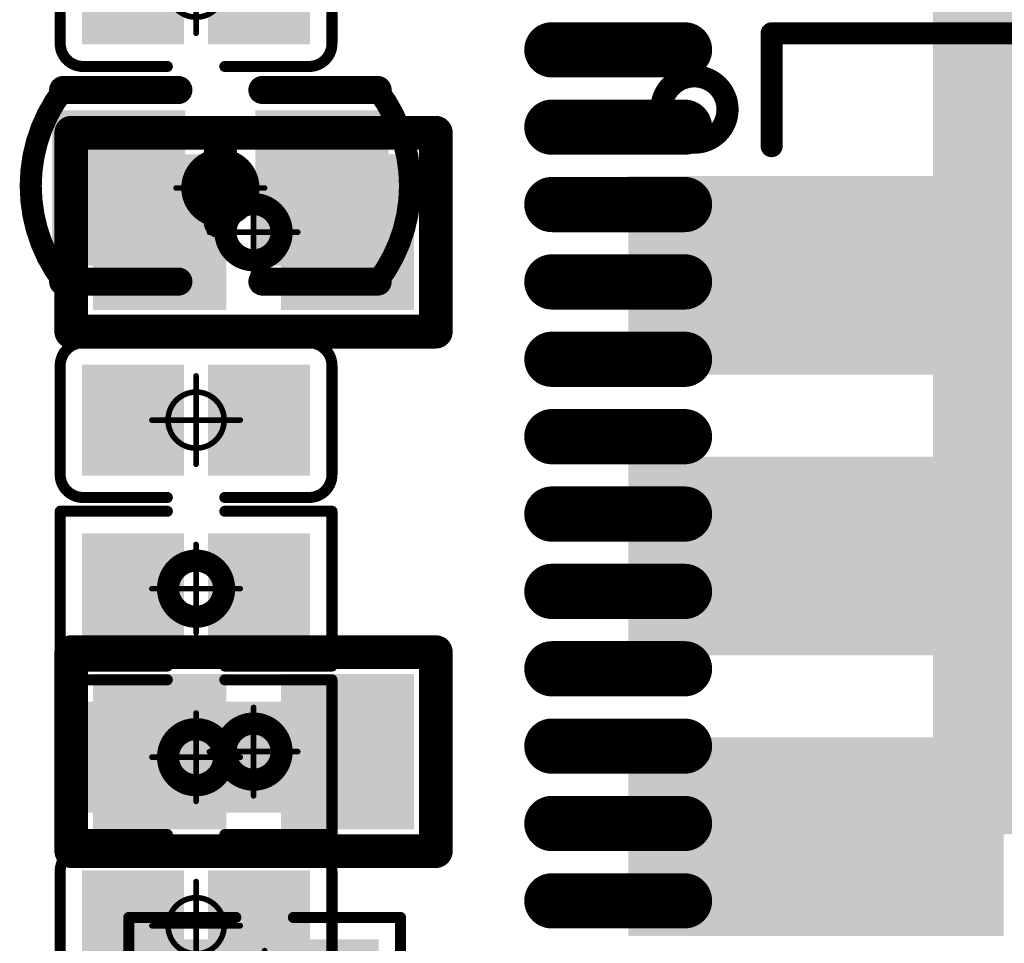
# Model space of a CAD drawing. Header units: millimetres. Extents: x 12.42 to 13.38, y 9.59 to 10.78.
# Tile 5 of 25: x 12.61 to 12.79, y 9.91 to 10.08. Entities that reach past the tile are written whole.
import ezdxf

# ---------------------------------------------------------------- set-up
doc = ezdxf.new("R2010")
doc.units = ezdxf.units.MM
doc.header["$MEASUREMENT"] = 0
for name, color, linetype in [('BottomLayer', 5, 'Continuous'), ('BottomOverlay', 54, 'Continuous'), ('BottomPaste', 16, 'Continuous'), ('BottomSolder', 6, 'Continuous'), ('Mechanical15', 56, 'Continuous'), ('TopLayer', 1, 'Continuous'), ('TopOverlay', 2, 'Continuous'), ('TopPaste', 8, 'Continuous'), ('TopSolder', 216, 'Continuous')]:
    doc.layers.add(name, color=color, linetype=linetype)

# ---------------------------------------------------------------- blocks, each defined once
blk = doc.blocks.new('WSON8_8R00X6R00X0R80_T_21')
at = {"layer": 'TopLayer'}
for points in [[(-0.1811, 0.05925), (-0.1181, 0.05925), (-0.1811, 0.09075), (-0.1181, 0.09075)], [(-0.1811, 0.00925), (-0.1181, 0.00925), (-0.1811, 0.04075), (-0.1181, 0.04075)], [(-0.1811, -0.04075), (-0.1181, -0.04075), (-0.1811, -0.00925), (-0.1181, -0.00925)]]:
    blk.add_solid(points, dxfattribs=at)
at = {"layer": 'TopOverlay', "const_width": 0.00394}
for points in [[(-0.1575, 0.1181), (0.1575, 0.1181)], [(-0.1575, 0.098), (-0.1575, 0.1181)]]:
    blk.add_lwpolyline(points, dxfattribs=at)
at = {"layer": 'TopOverlay'}
for points, const_width in [([(-0.15848, 0.1181, 1), (-0.15652, 0.1181, 1)], 0.00197), ([(-0.15848, 0.1181, 1), (-0.15652, 0.1181, 1)], 0.00197), ([(-0.16535, 0.10453, 1), (-0.17716, 0.10453, 1)], 0.00394), ([(-0.17814, 0.10453, 1), (-0.17617, 0.10453, 1)], 0.00197), ([(-0.16633, 0.10453, 1), (-0.16436, 0.10453, 1)], 0.00197), ([(-0.15848, 0.098, 1), (-0.15652, 0.098, 1)], 0.00197)]:
    blk.add_lwpolyline(points, format="xyb", close=True, dxfattribs=dict(at, const_width=const_width))
at = {"layer": 'TopPaste'}
for points in [[(-0.1811, 0.05925), (-0.1181, 0.05925), (-0.1811, 0.09075), (-0.1181, 0.09075)], [(-0.1811, 0.00925), (-0.1181, 0.00925), (-0.1811, 0.04075), (-0.1181, 0.04075)], [(-0.1811, -0.04075), (-0.1181, -0.04075), (-0.1811, -0.00925), (-0.1181, -0.00925)]]:
    blk.add_solid(points, dxfattribs=at)
at = {"layer": 'TopSolder'}
for points in [[(-0.18305, 0.0573), (-0.11615, 0.0573), (-0.18305, 0.0927), (-0.11615, 0.0927)], [(-0.18305, 0.0073), (-0.11615, 0.0073), (-0.18305, 0.0427), (-0.11615, 0.0427)], [(-0.18305, -0.0427), (-0.11615, -0.0427), (-0.18305, -0.0073), (-0.11615, -0.0073)]]:
    blk.add_solid(points, dxfattribs=at)
blk = doc.blocks.new('QFN88_9R00X9R00X0R90_T_B_26')
at = {"layer": 'BottomLayer', "const_width": 0.00787}
for points in [[(0.18898, 0.13091), (0.16535, 0.13091)], [(0.18898, 0.11713), (0.16535, 0.11713)], [(0.18898, 0.10335), (0.16535, 0.10335)], [(0.18898, 0.08957), (0.16535, 0.08957)], [(0.18898, 0.07579), (0.16535, 0.07579)], [(0.18898, 0.06201), (0.16535, 0.06201)], [(0.18898, 0.04823), (0.16535, 0.04823)], [(0.18898, 0.03445), (0.16535, 0.03445)], [(0.18898, 0.02067), (0.16535, 0.02067)], [(0.18898, 0.00689), (0.16535, 0.00689)], [(0.18898, -0.00689), (0.16535, -0.00689)], [(0.18898, -0.02067), (0.16535, -0.02067)]]:
    blk.add_lwpolyline(points, dxfattribs=at)
at = {"layer": 'BottomLayer', "const_width": 0.00394}
for points in [[(0.16339, 0.13091, 1), (0.16732, 0.13091, 1)], [(0.18701, 0.13091, 1), (0.19094, 0.13091, 1)], [(0.16339, 0.11713, 1), (0.16732, 0.11713, 1)], [(0.18701, 0.11713, 1), (0.19094, 0.11713, 1)], [(0.16339, 0.10335, 1), (0.16732, 0.10335, 1)], [(0.18701, 0.10335, 1), (0.19094, 0.10335, 1)], [(0.16339, 0.08957, 1), (0.16732, 0.08957, 1)], [(0.18701, 0.08957, 1), (0.19094, 0.08957, 1)], [(0.16339, 0.07579, 1), (0.16732, 0.07579, 1)], [(0.18701, 0.07579, 1), (0.19094, 0.07579, 1)], [(0.16339, 0.06201, 1), (0.16732, 0.06201, 1)], [(0.18701, 0.06201, 1), (0.19094, 0.06201, 1)], [(0.16339, 0.04823, 1), (0.16732, 0.04823, 1)], [(0.18701, 0.04823, 1), (0.19094, 0.04823, 1)], [(0.16339, 0.03445, 1), (0.16732, 0.03445, 1)], [(0.18701, 0.03445, 1), (0.19094, 0.03445, 1)], [(0.16339, 0.02067, 1), (0.16732, 0.02067, 1)], [(0.18701, 0.02067, 1), (0.19094, 0.02067, 1)], [(0.16339, 0.00689, 1), (0.16732, 0.00689, 1)], [(0.18701, 0.00689, 1), (0.19094, 0.00689, 1)], [(0.16339, -0.00689, 1), (0.16732, -0.00689, 1)], [(0.18701, -0.00689, 1), (0.19094, -0.00689, 1)], [(0.16339, -0.02067, 1), (0.16732, -0.02067, 1)], [(0.18701, -0.02067, 1), (0.19094, -0.02067, 1)]]:
    blk.add_lwpolyline(points, format="xyb", close=True, dxfattribs=at)
at = {"layer": 'BottomLayer'}
blk.add_solid([(-0.12008, -0.11811), (0.12008, -0.11811), (-0.12008, 0.11811), (0.12008, 0.11811)], dxfattribs=at)
at = {"layer": 'BottomPaste', "const_width": 0.00787}
for points in [[(0.18898, 0.13091), (0.16535, 0.13091)], [(0.18898, 0.11713), (0.16535, 0.11713)], [(0.18898, 0.10335), (0.16535, 0.10335)], [(0.18898, 0.08957), (0.16535, 0.08957)], [(0.18898, 0.07579), (0.16535, 0.07579)], [(0.18898, 0.06201), (0.16535, 0.06201)], [(0.18898, 0.04823), (0.16535, 0.04823)], [(0.18898, 0.03445), (0.16535, 0.03445)], [(0.18898, 0.02067), (0.16535, 0.02067)], [(0.18898, 0.00689), (0.16535, 0.00689)], [(0.18898, -0.00689), (0.16535, -0.00689)], [(0.18898, -0.02067), (0.16535, -0.02067)]]:
    blk.add_lwpolyline(points, dxfattribs=at)
at = {"layer": 'BottomPaste', "const_width": 0.00394}
for points in [[(0.16339, 0.13091, 1), (0.16732, 0.13091, 1)], [(0.18701, 0.13091, 1), (0.19094, 0.13091, 1)], [(0.16339, 0.11713, 1), (0.16732, 0.11713, 1)], [(0.18701, 0.11713, 1), (0.19094, 0.11713, 1)], [(0.16339, 0.10335, 1), (0.16732, 0.10335, 1)], [(0.18701, 0.10335, 1), (0.19094, 0.10335, 1)], [(0.16339, 0.08957, 1), (0.16732, 0.08957, 1)], [(0.18701, 0.08957, 1), (0.19094, 0.08957, 1)], [(0.16339, 0.07579, 1), (0.16732, 0.07579, 1)], [(0.18701, 0.07579, 1), (0.19094, 0.07579, 1)], [(0.16339, 0.06201, 1), (0.16732, 0.06201, 1)], [(0.18701, 0.06201, 1), (0.19094, 0.06201, 1)], [(0.16339, 0.04823, 1), (0.16732, 0.04823, 1)], [(0.18701, 0.04823, 1), (0.19094, 0.04823, 1)], [(0.16339, 0.03445, 1), (0.16732, 0.03445, 1)], [(0.18701, 0.03445, 1), (0.19094, 0.03445, 1)], [(0.16339, 0.02067, 1), (0.16732, 0.02067, 1)], [(0.18701, 0.02067, 1), (0.19094, 0.02067, 1)], [(0.16339, 0.00689, 1), (0.16732, 0.00689, 1)], [(0.18701, 0.00689, 1), (0.19094, 0.00689, 1)], [(0.16339, -0.00689, 1), (0.16732, -0.00689, 1)], [(0.18701, -0.00689, 1), (0.19094, -0.00689, 1)], [(0.16339, -0.02067, 1), (0.16732, -0.02067, 1)], [(0.18701, -0.02067, 1), (0.19094, -0.02067, 1)]]:
    blk.add_lwpolyline(points, format="xyb", close=True, dxfattribs=at)
at = {"layer": 'BottomPaste'}
blk.add_solid([(-0.12008, -0.11811), (0.12008, -0.11811), (-0.12008, 0.11811), (0.12008, 0.11811)], dxfattribs=at)
at = {"layer": 'BottomSolder', "const_width": 0.00984}
for points in [[(0.18898, 0.13091), (0.16535, 0.13091)], [(0.18898, 0.11713), (0.16535, 0.11713)], [(0.18898, 0.10335), (0.16535, 0.10335)], [(0.18898, 0.08957), (0.16535, 0.08957)], [(0.18898, 0.07579), (0.16535, 0.07579)], [(0.18898, 0.06201), (0.16535, 0.06201)], [(0.18898, 0.04823), (0.16535, 0.04823)], [(0.18898, 0.03445), (0.16535, 0.03445)], [(0.18898, 0.02067), (0.16535, 0.02067)], [(0.18898, 0.00689), (0.16535, 0.00689)], [(0.18898, -0.00689), (0.16535, -0.00689)], [(0.18898, -0.02067), (0.16535, -0.02067)]]:
    blk.add_lwpolyline(points, dxfattribs=at)
at = {"layer": 'BottomSolder', "const_width": 0.00492}
for points in [[(0.16289, 0.13091, 1), (0.16781, 0.13091, 1)], [(0.18652, 0.13091, 1), (0.19144, 0.13091, 1)], [(0.16289, 0.11713, 1), (0.16781, 0.11713, 1)], [(0.18652, 0.11713, 1), (0.19144, 0.11713, 1)], [(0.16289, 0.10335, 1), (0.16781, 0.10335, 1)], [(0.18652, 0.10335, 1), (0.19144, 0.10335, 1)], [(0.16289, 0.08957, 1), (0.16781, 0.08957, 1)], [(0.18652, 0.08957, 1), (0.19144, 0.08957, 1)], [(0.16289, 0.07579, 1), (0.16781, 0.07579, 1)], [(0.18652, 0.07579, 1), (0.19144, 0.07579, 1)], [(0.16289, 0.06201, 1), (0.16781, 0.06201, 1)], [(0.18652, 0.06201, 1), (0.19144, 0.06201, 1)], [(0.16289, 0.04823, 1), (0.16781, 0.04823, 1)], [(0.18652, 0.04823, 1), (0.19144, 0.04823, 1)], [(0.16289, 0.03445, 1), (0.16781, 0.03445, 1)], [(0.18652, 0.03445, 1), (0.19144, 0.03445, 1)], [(0.16289, 0.02067, 1), (0.16781, 0.02067, 1)], [(0.18652, 0.02067, 1), (0.19144, 0.02067, 1)], [(0.16289, 0.00689, 1), (0.16781, 0.00689, 1)], [(0.18652, 0.00689, 1), (0.19144, 0.00689, 1)], [(0.16289, -0.00689, 1), (0.16781, -0.00689, 1)], [(0.18652, -0.00689, 1), (0.19144, -0.00689, 1)], [(0.16289, -0.02067, 1), (0.16781, -0.02067, 1)], [(0.18652, -0.02067, 1), (0.19144, -0.02067, 1)]]:
    blk.add_lwpolyline(points, format="xyb", close=True, dxfattribs=at)
at = {"layer": 'BottomSolder'}
blk.add_solid([(-0.12106, -0.11909), (0.12106, -0.11909), (-0.12106, 0.11909), (0.12106, 0.11909)], dxfattribs=at)
blk = doc.blocks.new('R0402_36')
at = {"layer": 'Mechanical15', "const_width": 0.001}
for points in [[(0, 0.00787), (0, -0.00787)], [(0.00787, 0), (-0.00787, 0)]]:
    blk.add_lwpolyline(points, dxfattribs=at)
at = {"layer": 'Mechanical15'}
for points, const_width in [([(-0.00025, 0.00787, 1), (0.00025, 0.00787, 1)], 0.0005), ([(0.005, 0, 1), (-0.005, 0, 1)], 0.00394), ([(-0.00598, 0, 1), (-0.00402, 0, 1)], 0.00197), ([(0.00402, 0, 1), (0.00598, 0, 1)], 0.00197), ([(-0.00812, 0, 1), (-0.00762, 0, 1)], 0.0005), ([(0.00762, 0, 1), (0.00812, 0, 1)], 0.0005), ([(-0.00025, -0.00787, 1), (0.00025, -0.00787, 1)], 0.0005)]:
    blk.add_lwpolyline(points, format="xyb", close=True, dxfattribs=dict(at, const_width=const_width))
at = {"layer": 'TopLayer'}
for points in [[(-0.02461, -0.00984), (-0.00886, -0.00984), (-0.02461, 0.00984), (-0.00886, 0.00984)], [(0.00886, -0.00984), (0.02461, -0.00984), (0.00886, 0.00984), (0.02461, 0.00984)]]:
    blk.add_solid(points, dxfattribs=at)
at = {"layer": 'TopOverlay', "const_width": 0.006}
for points in [[(0.03248, 0.01772), (-0.03248, 0.01772)], [(-0.03248, 0.01772), (-0.03248, -0.01772)], [(0.03248, 0.01772), (0.03248, -0.01772)], [(0.03248, -0.01772), (-0.03248, -0.01772)]]:
    blk.add_lwpolyline(points, dxfattribs=at)
at = {"layer": 'TopOverlay', "const_width": 0.003}
for points in [[(-0.03398, 0.01772, 1), (-0.03098, 0.01772, 1)], [(-0.03398, 0.01772, 1), (-0.03098, 0.01772, 1)], [(0.03098, 0.01772, 1), (0.03398, 0.01772, 1)], [(0.03098, 0.01772, 1), (0.03398, 0.01772, 1)], [(-0.03398, -0.01772, 1), (-0.03098, -0.01772, 1)], [(-0.03398, -0.01772, 1), (-0.03098, -0.01772, 1)], [(0.03098, -0.01772, 1), (0.03398, -0.01772, 1)], [(0.03098, -0.01772, 1), (0.03398, -0.01772, 1)]]:
    blk.add_lwpolyline(points, format="xyb", close=True, dxfattribs=at)
at = {"layer": 'TopPaste'}
for points in [[(-0.02461, -0.00984), (-0.00886, -0.00984), (-0.02461, 0.00984), (-0.00886, 0.00984)], [(0.00886, -0.00984), (0.02461, -0.00984), (0.00886, 0.00984), (0.02461, 0.00984)]]:
    blk.add_solid(points, dxfattribs=at)
at = {"layer": 'TopSolder'}
for points in [[(-0.02861, -0.01384), (-0.00486, -0.01384), (-0.02861, 0.01384), (-0.00486, 0.01384)], [(0.00486, -0.01384), (0.02861, -0.01384), (0.00486, 0.01384), (0.02861, 0.01384)]]:
    blk.add_solid(points, dxfattribs=at)
blk = doc.blocks.new('R0402_37')
at = {"layer": 'Mechanical15', "const_width": 0.001}
for points in [[(0, 0.00787), (0, -0.00787)], [(0.00787, 0), (-0.00787, 0)]]:
    blk.add_lwpolyline(points, dxfattribs=at)
at = {"layer": 'Mechanical15'}
for points, const_width in [([(-0.00025, 0.00787, 1), (0.00025, 0.00787, 1)], 0.0005), ([(0.005, 0, 1), (-0.005, 0, 1)], 0.00394), ([(-0.00598, 0, 1), (-0.00402, 0, 1)], 0.00197), ([(0.00402, 0, 1), (0.00598, 0, 1)], 0.00197), ([(-0.00812, 0, 1), (-0.00762, 0, 1)], 0.0005), ([(0.00762, 0, 1), (0.00812, 0, 1)], 0.0005), ([(-0.00025, -0.00787, 1), (0.00025, -0.00787, 1)], 0.0005)]:
    blk.add_lwpolyline(points, format="xyb", close=True, dxfattribs=dict(at, const_width=const_width))
at = {"layer": 'TopLayer'}
for points in [[(-0.02461, -0.00984), (-0.00886, -0.00984), (-0.02461, 0.00984), (-0.00886, 0.00984)], [(0.00886, -0.00984), (0.02461, -0.00984), (0.00886, 0.00984), (0.02461, 0.00984)]]:
    blk.add_solid(points, dxfattribs=at)
at = {"layer": 'TopOverlay', "const_width": 0.006}
for points in [[(0.03248, 0.01772), (-0.03248, 0.01772)], [(-0.03248, 0.01772), (-0.03248, -0.01772)], [(0.03248, 0.01772), (0.03248, -0.01772)], [(0.03248, -0.01772), (-0.03248, -0.01772)]]:
    blk.add_lwpolyline(points, dxfattribs=at)
at = {"layer": 'TopOverlay', "const_width": 0.003}
for points in [[(-0.03398, 0.01772, 1), (-0.03098, 0.01772, 1)], [(-0.03398, 0.01772, 1), (-0.03098, 0.01772, 1)], [(0.03098, 0.01772, 1), (0.03398, 0.01772, 1)], [(0.03098, 0.01772, 1), (0.03398, 0.01772, 1)], [(-0.03398, -0.01772, 1), (-0.03098, -0.01772, 1)], [(-0.03398, -0.01772, 1), (-0.03098, -0.01772, 1)], [(0.03098, -0.01772, 1), (0.03398, -0.01772, 1)], [(0.03098, -0.01772, 1), (0.03398, -0.01772, 1)]]:
    blk.add_lwpolyline(points, format="xyb", close=True, dxfattribs=at)
at = {"layer": 'TopPaste'}
for points in [[(-0.02461, -0.00984), (-0.00886, -0.00984), (-0.02461, 0.00984), (-0.00886, 0.00984)], [(0.00886, -0.00984), (0.02461, -0.00984), (0.00886, 0.00984), (0.02461, 0.00984)]]:
    blk.add_solid(points, dxfattribs=at)
at = {"layer": 'TopSolder'}
for points in [[(-0.02861, -0.01384), (-0.00486, -0.01384), (-0.02861, 0.01384), (-0.00486, 0.01384)], [(0.00486, -0.01384), (0.02861, -0.01384), (0.00486, 0.01384), (0.02861, 0.01384)]]:
    blk.add_solid(points, dxfattribs=at)
blk = doc.blocks.new('R0201_43')
at = {"layer": 'Mechanical15', "const_width": 0.001}
for points in [[(0, -0.00787), (0, 0.00787)], [(-0.00787, 0), (0.00787, 0)]]:
    blk.add_lwpolyline(points, dxfattribs=at)
at = {"layer": 'Mechanical15'}
for points, const_width in [([(-0.00025, 0.00787, 1), (0.00025, 0.00787, 1)], 0.0005), ([(0.005, 0, 1), (-0.005, 0, 1)], 0.00394), ([(-0.00598, 0, 1), (-0.00402, 0, 1)], 0.00197), ([(0.00402, 0, 1), (0.00598, 0, 1)], 0.00197), ([(-0.00812, 0, 1), (-0.00762, 0, 1)], 0.0005), ([(0.00762, 0, 1), (0.00812, 0, 1)], 0.0005), ([(-0.00025, -0.00787, 1), (0.00025, -0.00787, 1)], 0.0005)]:
    blk.add_lwpolyline(points, format="xyb", close=True, dxfattribs=dict(at, const_width=const_width))
at = {"layer": 'TopLayer'}
for points in [[(-0.01831, -0.00787), (-0.00413, -0.00787), (-0.01831, 0.00787), (-0.00413, 0.00787)], [(0.00413, -0.00787), (0.01831, -0.00787), (0.00413, 0.00787), (0.01831, 0.00787)]]:
    blk.add_solid(points, dxfattribs=at)
at = {"layer": 'TopOverlay', "const_width": 0.00197}
for points in [[(-0.02421, -0.01378), (-0.02421, 0.01378)], [(-0.02421, 0.01378), (-0.00512, 0.01378)], [(0.00512, 0.01378), (0.02421, 0.01378)], [(0.02421, -0.01378), (0.02421, 0.01378)], [(-0.02421, -0.01378), (-0.00512, -0.01378)], [(0.00512, -0.01378), (0.02421, -0.01378)]]:
    blk.add_lwpolyline(points, dxfattribs=at)
at = {"layer": 'TopOverlay', "const_width": 0.000984}
for points in [[(-0.0247, 0.01378, 1), (-0.02372, 0.01378, 1)], [(-0.0247, 0.01378, 1), (-0.02372, 0.01378, 1)], [(-0.00561, 0.01378, 1), (-0.00463, 0.01378, 1)], [(0.00463, 0.01378, 1), (0.00561, 0.01378, 1)], [(0.02372, 0.01378, 1), (0.0247, 0.01378, 1)], [(0.02372, 0.01378, 1), (0.0247, 0.01378, 1)], [(-0.0247, -0.01378, 1), (-0.02372, -0.01378, 1)], [(-0.0247, -0.01378, 1), (-0.02372, -0.01378, 1)], [(-0.00561, -0.01378, 1), (-0.00463, -0.01378, 1)], [(0.00463, -0.01378, 1), (0.00561, -0.01378, 1)], [(0.02372, -0.01378, 1), (0.0247, -0.01378, 1)], [(0.02372, -0.01378, 1), (0.0247, -0.01378, 1)]]:
    blk.add_lwpolyline(points, format="xyb", close=True, dxfattribs=at)
at = {"layer": 'TopPaste'}
for points in [[(-0.01831, -0.00787), (-0.00413, -0.00787), (-0.01831, 0.00787), (-0.00413, 0.00787)], [(0.00413, -0.00787), (0.01831, -0.00787), (0.00413, 0.00787), (0.01831, 0.00787)]]:
    blk.add_solid(points, dxfattribs=at)
at = {"layer": 'TopSolder'}
for points in [[(-0.02031, -0.00987), (-0.00213, -0.00987), (-0.02031, 0.00987), (-0.00213, 0.00987)], [(0.00213, -0.00987), (0.02031, -0.00987), (0.00213, 0.00987), (0.02031, 0.00987)]]:
    blk.add_solid(points, dxfattribs=at)
blk = doc.blocks.new('R0201_B_45')
at = {"layer": 'BottomLayer'}
for points in [[(-0.01831, -0.00787), (-0.00413, -0.00787), (-0.01831, 0.00787), (-0.00413, 0.00787)], [(0.00413, -0.00787), (0.01831, -0.00787), (0.00413, 0.00787), (0.01831, 0.00787)]]:
    blk.add_solid(points, dxfattribs=at)
at = {"layer": 'BottomOverlay', "const_width": 0.00197}
for points in [[(-0.02421, 0.01378), (-0.02421, -0.01378)], [(-0.00512, 0.01378), (-0.02421, 0.01378)], [(0.02421, 0.01378), (0.00512, 0.01378)], [(0.02421, 0.01378), (0.02421, -0.01378)], [(-0.00512, -0.01378), (-0.02421, -0.01378)], [(0.02421, -0.01378), (0.00512, -0.01378)]]:
    blk.add_lwpolyline(points, dxfattribs=at)
at = {"layer": 'BottomOverlay', "const_width": 0.000984}
for points in [[(-0.0247, 0.01378, 1), (-0.02372, 0.01378, 1)], [(-0.0247, 0.01378, 1), (-0.02372, 0.01378, 1)], [(-0.00561, 0.01378, 1), (-0.00463, 0.01378, 1)], [(0.00463, 0.01378, 1), (0.00561, 0.01378, 1)], [(0.02372, 0.01378, 1), (0.0247, 0.01378, 1)], [(0.02372, 0.01378, 1), (0.0247, 0.01378, 1)], [(-0.0247, -0.01378, 1), (-0.02372, -0.01378, 1)], [(-0.0247, -0.01378, 1), (-0.02372, -0.01378, 1)], [(-0.00561, -0.01378, 1), (-0.00463, -0.01378, 1)], [(0.00463, -0.01378, 1), (0.00561, -0.01378, 1)], [(0.02372, -0.01378, 1), (0.0247, -0.01378, 1)], [(0.02372, -0.01378, 1), (0.0247, -0.01378, 1)]]:
    blk.add_lwpolyline(points, format="xyb", close=True, dxfattribs=at)
at = {"layer": 'BottomPaste'}
for points in [[(-0.01831, -0.00787), (-0.00413, -0.00787), (-0.01831, 0.00787), (-0.00413, 0.00787)], [(0.00413, -0.00787), (0.01831, -0.00787), (0.00413, 0.00787), (0.01831, 0.00787)]]:
    blk.add_solid(points, dxfattribs=at)
at = {"layer": 'BottomSolder'}
for points in [[(-0.02031, -0.00987), (-0.00213, -0.00987), (-0.02031, 0.00987), (-0.00213, 0.00987)], [(0.00213, -0.00987), (0.02031, -0.00987), (0.00213, 0.00987), (0.02031, 0.00987)]]:
    blk.add_solid(points, dxfattribs=at)
at = {"layer": 'Mechanical15', "const_width": 0.001}
for points in [[(0, 0.00787), (0, -0.00787)], [(0.00787, 0), (-0.00787, 0)]]:
    blk.add_lwpolyline(points, dxfattribs=at)
at = {"layer": 'Mechanical15'}
for points, const_width in [([(-0.00025, 0.00787, 1), (0.00025, 0.00787, 1)], 0.0005), ([(0.005, 0, 1), (-0.005, 0, 1)], 0.00394), ([(-0.00598, 0, 1), (-0.00402, 0, 1)], 0.00197), ([(0.00402, 0, 1), (0.00598, 0, 1)], 0.00197), ([(-0.00812, 0, 1), (-0.00762, 0, 1)], 0.0005), ([(0.00762, 0, 1), (0.00812, 0, 1)], 0.0005), ([(-0.00025, -0.00787, 1), (0.00025, -0.00787, 1)], 0.0005)]:
    blk.add_lwpolyline(points, format="xyb", close=True, dxfattribs=dict(at, const_width=const_width))
blk = doc.blocks.new('R0201_B_46')
at = {"layer": 'BottomLayer'}
for points in [[(-0.01831, -0.00787), (-0.00413, -0.00787), (-0.01831, 0.00787), (-0.00413, 0.00787)], [(0.00413, -0.00787), (0.01831, -0.00787), (0.00413, 0.00787), (0.01831, 0.00787)]]:
    blk.add_solid(points, dxfattribs=at)
at = {"layer": 'BottomOverlay', "const_width": 0.00197}
for points in [[(-0.02421, 0.01378), (-0.02421, -0.01378)], [(-0.00512, 0.01378), (-0.02421, 0.01378)], [(0.02421, 0.01378), (0.00512, 0.01378)], [(0.02421, 0.01378), (0.02421, -0.01378)], [(-0.00512, -0.01378), (-0.02421, -0.01378)], [(0.02421, -0.01378), (0.00512, -0.01378)]]:
    blk.add_lwpolyline(points, dxfattribs=at)
at = {"layer": 'BottomOverlay', "const_width": 0.000984}
for points in [[(-0.0247, 0.01378, 1), (-0.02372, 0.01378, 1)], [(-0.0247, 0.01378, 1), (-0.02372, 0.01378, 1)], [(-0.00561, 0.01378, 1), (-0.00463, 0.01378, 1)], [(0.00463, 0.01378, 1), (0.00561, 0.01378, 1)], [(0.02372, 0.01378, 1), (0.0247, 0.01378, 1)], [(0.02372, 0.01378, 1), (0.0247, 0.01378, 1)], [(-0.0247, -0.01378, 1), (-0.02372, -0.01378, 1)], [(-0.0247, -0.01378, 1), (-0.02372, -0.01378, 1)], [(-0.00561, -0.01378, 1), (-0.00463, -0.01378, 1)], [(0.00463, -0.01378, 1), (0.00561, -0.01378, 1)], [(0.02372, -0.01378, 1), (0.0247, -0.01378, 1)], [(0.02372, -0.01378, 1), (0.0247, -0.01378, 1)]]:
    blk.add_lwpolyline(points, format="xyb", close=True, dxfattribs=at)
at = {"layer": 'BottomPaste'}
for points in [[(-0.01831, -0.00787), (-0.00413, -0.00787), (-0.01831, 0.00787), (-0.00413, 0.00787)], [(0.00413, -0.00787), (0.01831, -0.00787), (0.00413, 0.00787), (0.01831, 0.00787)]]:
    blk.add_solid(points, dxfattribs=at)
at = {"layer": 'BottomSolder'}
for points in [[(-0.02031, -0.00987), (-0.00213, -0.00987), (-0.02031, 0.00987), (-0.00213, 0.00987)], [(0.00213, -0.00987), (0.02031, -0.00987), (0.00213, 0.00987), (0.02031, 0.00987)]]:
    blk.add_solid(points, dxfattribs=at)
at = {"layer": 'Mechanical15', "const_width": 0.001}
for points in [[(0, 0.00787), (0, -0.00787)], [(0.00787, 0), (-0.00787, 0)]]:
    blk.add_lwpolyline(points, dxfattribs=at)
at = {"layer": 'Mechanical15'}
for points, const_width in [([(-0.00025, 0.00787, 1), (0.00025, 0.00787, 1)], 0.0005), ([(0.005, 0, 1), (-0.005, 0, 1)], 0.00394), ([(-0.00598, 0, 1), (-0.00402, 0, 1)], 0.00197), ([(0.00402, 0, 1), (0.00598, 0, 1)], 0.00197), ([(-0.00812, 0, 1), (-0.00762, 0, 1)], 0.0005), ([(0.00762, 0, 1), (0.00812, 0, 1)], 0.0005), ([(-0.00025, -0.00787, 1), (0.00025, -0.00787, 1)], 0.0005)]:
    blk.add_lwpolyline(points, format="xyb", close=True, dxfattribs=dict(at, const_width=const_width))
blk = doc.blocks.new('C0201_B_66')
at = {"layer": 'BottomLayer'}
for points in [[(-0.01831, -0.00787), (-0.00413, -0.00787), (-0.01831, 0.00787), (-0.00413, 0.00787)], [(0.00413, -0.00787), (0.01831, -0.00787), (0.00413, 0.00787), (0.01831, 0.00787)]]:
    blk.add_solid(points, dxfattribs=at)
at = {"layer": 'BottomOverlay', "const_width": 0.00197}
for points in [[(-0.02421, 0.0097, -0.414214), (-0.02013, 0.01378)], [(0.02013, 0.01378, -0.414214), (0.02421, 0.0097)], [(-0.02013, -0.01378, -0.414214), (-0.02421, -0.0097)], [(0.02421, -0.0097, -0.414214), (0.02013, -0.01378)]]:
    blk.add_lwpolyline(points, format="xyb", dxfattribs=at)
for points in [[(-0.00512, 0.01378), (-0.02013, 0.01378)], [(0.02013, 0.01378), (0.00512, 0.01378)], [(-0.02421, 0.0097), (-0.02421, -0.0097)], [(0.02421, 0.0097), (0.02421, -0.0097)], [(-0.00512, -0.01378), (-0.02013, -0.01378)], [(0.02013, -0.01378), (0.00512, -0.01378)]]:
    blk.add_lwpolyline(points, dxfattribs=at)
at = {"layer": 'BottomOverlay', "const_width": 0.000984}
for points in [[(-0.02062, 0.01378, 1), (-0.01964, 0.01378, 1)], [(-0.02062, 0.01378, 1), (-0.01964, 0.01378, 1)], [(-0.00561, 0.01378, 1), (-0.00463, 0.01378, 1)], [(0.00463, 0.01378, 1), (0.00561, 0.01378, 1)], [(0.01964, 0.01378, 1), (0.02062, 0.01378, 1)], [(0.01964, 0.01378, 1), (0.02062, 0.01378, 1)], [(-0.0247, 0.0097, 1), (-0.02372, 0.0097, 1)], [(-0.0247, 0.0097, 1), (-0.02372, 0.0097, 1)], [(0.02372, 0.0097, 1), (0.0247, 0.0097, 1)], [(0.02372, 0.0097, 1), (0.0247, 0.0097, 1)], [(-0.0247, -0.0097, 1), (-0.02372, -0.0097, 1)], [(-0.0247, -0.0097, 1), (-0.02372, -0.0097, 1)], [(0.02372, -0.0097, 1), (0.0247, -0.0097, 1)], [(0.02372, -0.0097, 1), (0.0247, -0.0097, 1)], [(-0.02062, -0.01378, 1), (-0.01964, -0.01378, 1)], [(-0.02062, -0.01378, 1), (-0.01964, -0.01378, 1)], [(-0.00561, -0.01378, 1), (-0.00463, -0.01378, 1)], [(0.00463, -0.01378, 1), (0.00561, -0.01378, 1)], [(0.01964, -0.01378, 1), (0.02062, -0.01378, 1)], [(0.01964, -0.01378, 1), (0.02062, -0.01378, 1)]]:
    blk.add_lwpolyline(points, format="xyb", close=True, dxfattribs=at)
at = {"layer": 'BottomPaste'}
for points in [[(-0.01831, -0.00787), (-0.00413, -0.00787), (-0.01831, 0.00787), (-0.00413, 0.00787)], [(0.00413, -0.00787), (0.01831, -0.00787), (0.00413, 0.00787), (0.01831, 0.00787)]]:
    blk.add_solid(points, dxfattribs=at)
at = {"layer": 'BottomSolder'}
for points in [[(-0.02031, -0.00987), (-0.00213, -0.00987), (-0.02031, 0.00987), (-0.00213, 0.00987)], [(0.00213, -0.00987), (0.02031, -0.00987), (0.00213, 0.00987), (0.02031, 0.00987)]]:
    blk.add_solid(points, dxfattribs=at)
at = {"layer": 'Mechanical15', "const_width": 0.001}
for points in [[(0, 0.00787), (0, -0.00787)], [(0.00787, 0), (-0.00787, 0)]]:
    blk.add_lwpolyline(points, dxfattribs=at)
at = {"layer": 'Mechanical15'}
for points, const_width in [([(-0.00025, 0.00787, 1), (0.00025, 0.00787, 1)], 0.0005), ([(0.005, 0, 1), (-0.005, 0, 1)], 0.001), ([(-0.00812, 0, 1), (-0.00762, 0, 1)], 0.0005), ([(-0.00525, 0, 1), (-0.00475, 0, 1)], 0.0005), ([(0.00475, 0, 1), (0.00525, 0, 1)], 0.0005), ([(0.00762, 0, 1), (0.00812, 0, 1)], 0.0005), ([(-0.00025, -0.00787, 1), (0.00025, -0.00787, 1)], 0.0005)]:
    blk.add_lwpolyline(points, format="xyb", close=True, dxfattribs=dict(at, const_width=const_width))
blk = doc.blocks.new('C0201_B_71')
at = {"layer": 'BottomLayer'}
for points in [[(-0.01831, -0.00787), (-0.00413, -0.00787), (-0.01831, 0.00787), (-0.00413, 0.00787)], [(0.00413, -0.00787), (0.01831, -0.00787), (0.00413, 0.00787), (0.01831, 0.00787)]]:
    blk.add_solid(points, dxfattribs=at)
at = {"layer": 'BottomOverlay', "const_width": 0.00197}
for points in [[(-0.02421, 0.0097, -0.414214), (-0.02013, 0.01378)], [(0.02013, 0.01378, -0.414214), (0.02421, 0.0097)], [(-0.02013, -0.01378, -0.414214), (-0.02421, -0.0097)], [(0.02421, -0.0097, -0.414214), (0.02013, -0.01378)]]:
    blk.add_lwpolyline(points, format="xyb", dxfattribs=at)
for points in [[(-0.00512, 0.01378), (-0.02013, 0.01378)], [(0.02013, 0.01378), (0.00512, 0.01378)], [(-0.02421, 0.0097), (-0.02421, -0.0097)], [(0.02421, 0.0097), (0.02421, -0.0097)], [(-0.00512, -0.01378), (-0.02013, -0.01378)], [(0.02013, -0.01378), (0.00512, -0.01378)]]:
    blk.add_lwpolyline(points, dxfattribs=at)
at = {"layer": 'BottomOverlay', "const_width": 0.000984}
for points in [[(-0.02062, 0.01378, 1), (-0.01964, 0.01378, 1)], [(-0.02062, 0.01378, 1), (-0.01964, 0.01378, 1)], [(-0.00561, 0.01378, 1), (-0.00463, 0.01378, 1)], [(0.00463, 0.01378, 1), (0.00561, 0.01378, 1)], [(0.01964, 0.01378, 1), (0.02062, 0.01378, 1)], [(0.01964, 0.01378, 1), (0.02062, 0.01378, 1)], [(-0.0247, 0.0097, 1), (-0.02372, 0.0097, 1)], [(-0.0247, 0.0097, 1), (-0.02372, 0.0097, 1)], [(0.02372, 0.0097, 1), (0.0247, 0.0097, 1)], [(0.02372, 0.0097, 1), (0.0247, 0.0097, 1)], [(-0.0247, -0.0097, 1), (-0.02372, -0.0097, 1)], [(-0.0247, -0.0097, 1), (-0.02372, -0.0097, 1)], [(0.02372, -0.0097, 1), (0.0247, -0.0097, 1)], [(0.02372, -0.0097, 1), (0.0247, -0.0097, 1)], [(-0.02062, -0.01378, 1), (-0.01964, -0.01378, 1)], [(-0.02062, -0.01378, 1), (-0.01964, -0.01378, 1)], [(-0.00561, -0.01378, 1), (-0.00463, -0.01378, 1)], [(0.00463, -0.01378, 1), (0.00561, -0.01378, 1)], [(0.01964, -0.01378, 1), (0.02062, -0.01378, 1)], [(0.01964, -0.01378, 1), (0.02062, -0.01378, 1)]]:
    blk.add_lwpolyline(points, format="xyb", close=True, dxfattribs=at)
at = {"layer": 'BottomPaste'}
for points in [[(-0.01831, -0.00787), (-0.00413, -0.00787), (-0.01831, 0.00787), (-0.00413, 0.00787)], [(0.00413, -0.00787), (0.01831, -0.00787), (0.00413, 0.00787), (0.01831, 0.00787)]]:
    blk.add_solid(points, dxfattribs=at)
at = {"layer": 'BottomSolder'}
for points in [[(-0.02031, -0.00987), (-0.00213, -0.00987), (-0.02031, 0.00987), (-0.00213, 0.00987)], [(0.00213, -0.00987), (0.02031, -0.00987), (0.00213, 0.00987), (0.02031, 0.00987)]]:
    blk.add_solid(points, dxfattribs=at)
at = {"layer": 'Mechanical15', "const_width": 0.001}
for points in [[(0, 0.00787), (0, -0.00787)], [(0.00787, 0), (-0.00787, 0)]]:
    blk.add_lwpolyline(points, dxfattribs=at)
at = {"layer": 'Mechanical15'}
for points, const_width in [([(-0.00025, 0.00787, 1), (0.00025, 0.00787, 1)], 0.0005), ([(0.005, 0, 1), (-0.005, 0, 1)], 0.001), ([(-0.00812, 0, 1), (-0.00762, 0, 1)], 0.0005), ([(-0.00525, 0, 1), (-0.00475, 0, 1)], 0.0005), ([(0.00475, 0, 1), (0.00525, 0, 1)], 0.0005), ([(0.00762, 0, 1), (0.00812, 0, 1)], 0.0005), ([(-0.00025, -0.00787, 1), (0.00025, -0.00787, 1)], 0.0005)]:
    blk.add_lwpolyline(points, format="xyb", close=True, dxfattribs=dict(at, const_width=const_width))
blk = doc.blocks.new('C0201_B_76')
at = {"layer": 'BottomLayer'}
for points in [[(-0.01831, -0.00787), (-0.00413, -0.00787), (-0.01831, 0.00787), (-0.00413, 0.00787)], [(0.00413, -0.00787), (0.01831, -0.00787), (0.00413, 0.00787), (0.01831, 0.00787)]]:
    blk.add_solid(points, dxfattribs=at)
at = {"layer": 'BottomOverlay', "const_width": 0.00197}
for points in [[(-0.02421, 0.0097, -0.414214), (-0.02013, 0.01378)], [(0.02013, 0.01378, -0.414214), (0.02421, 0.0097)], [(-0.02013, -0.01378, -0.414214), (-0.02421, -0.0097)], [(0.02421, -0.0097, -0.414214), (0.02013, -0.01378)]]:
    blk.add_lwpolyline(points, format="xyb", dxfattribs=at)
for points in [[(-0.00512, 0.01378), (-0.02013, 0.01378)], [(0.02013, 0.01378), (0.00512, 0.01378)], [(-0.02421, 0.0097), (-0.02421, -0.0097)], [(0.02421, 0.0097), (0.02421, -0.0097)], [(-0.00512, -0.01378), (-0.02013, -0.01378)], [(0.02013, -0.01378), (0.00512, -0.01378)]]:
    blk.add_lwpolyline(points, dxfattribs=at)
at = {"layer": 'BottomOverlay', "const_width": 0.000984}
for points in [[(-0.02062, 0.01378, 1), (-0.01964, 0.01378, 1)], [(-0.02062, 0.01378, 1), (-0.01964, 0.01378, 1)], [(-0.00561, 0.01378, 1), (-0.00463, 0.01378, 1)], [(0.00463, 0.01378, 1), (0.00561, 0.01378, 1)], [(0.01964, 0.01378, 1), (0.02062, 0.01378, 1)], [(0.01964, 0.01378, 1), (0.02062, 0.01378, 1)], [(-0.0247, 0.0097, 1), (-0.02372, 0.0097, 1)], [(-0.0247, 0.0097, 1), (-0.02372, 0.0097, 1)], [(0.02372, 0.0097, 1), (0.0247, 0.0097, 1)], [(0.02372, 0.0097, 1), (0.0247, 0.0097, 1)], [(-0.0247, -0.0097, 1), (-0.02372, -0.0097, 1)], [(-0.0247, -0.0097, 1), (-0.02372, -0.0097, 1)], [(0.02372, -0.0097, 1), (0.0247, -0.0097, 1)], [(0.02372, -0.0097, 1), (0.0247, -0.0097, 1)], [(-0.02062, -0.01378, 1), (-0.01964, -0.01378, 1)], [(-0.02062, -0.01378, 1), (-0.01964, -0.01378, 1)], [(-0.00561, -0.01378, 1), (-0.00463, -0.01378, 1)], [(0.00463, -0.01378, 1), (0.00561, -0.01378, 1)], [(0.01964, -0.01378, 1), (0.02062, -0.01378, 1)], [(0.01964, -0.01378, 1), (0.02062, -0.01378, 1)]]:
    blk.add_lwpolyline(points, format="xyb", close=True, dxfattribs=at)
at = {"layer": 'BottomPaste'}
for points in [[(-0.01831, -0.00787), (-0.00413, -0.00787), (-0.01831, 0.00787), (-0.00413, 0.00787)], [(0.00413, -0.00787), (0.01831, -0.00787), (0.00413, 0.00787), (0.01831, 0.00787)]]:
    blk.add_solid(points, dxfattribs=at)
at = {"layer": 'BottomSolder'}
for points in [[(-0.02031, -0.00987), (-0.00213, -0.00987), (-0.02031, 0.00987), (-0.00213, 0.00987)], [(0.00213, -0.00987), (0.02031, -0.00987), (0.00213, 0.00987), (0.02031, 0.00987)]]:
    blk.add_solid(points, dxfattribs=at)
at = {"layer": 'Mechanical15', "const_width": 0.001}
for points in [[(0, 0.00787), (0, -0.00787)], [(0.00787, 0), (-0.00787, 0)]]:
    blk.add_lwpolyline(points, dxfattribs=at)
at = {"layer": 'Mechanical15'}
for points, const_width in [([(-0.00025, 0.00787, 1), (0.00025, 0.00787, 1)], 0.0005), ([(0.005, 0, 1), (-0.005, 0, 1)], 0.001), ([(-0.00812, 0, 1), (-0.00762, 0, 1)], 0.0005), ([(-0.00525, 0, 1), (-0.00475, 0, 1)], 0.0005), ([(0.00475, 0, 1), (0.00525, 0, 1)], 0.0005), ([(0.00762, 0, 1), (0.00812, 0, 1)], 0.0005), ([(-0.00025, -0.00787, 1), (0.00025, -0.00787, 1)], 0.0005)]:
    blk.add_lwpolyline(points, format="xyb", close=True, dxfattribs=dict(at, const_width=const_width))
blk = doc.blocks.new('C0402_B_80')
at = {"layer": 'BottomLayer'}
for points in [[(-0.02598, -0.00985), (-0.01023, -0.00985), (-0.02598, 0.00984), (-0.01023, 0.00984)], [(0.01024, -0.00984), (0.02598, -0.00984), (0.01024, 0.00984), (0.02598, 0.00984)]]:
    blk.add_solid(points, dxfattribs=at)
at = {"layer": 'BottomOverlay', "const_width": 0.00394}
for points in [[(-0.02802, -0.01744, -0.338426), (-0.02802, 0.01665)], [(0.02802, 0.01666, -0.338426), (0.02802, -0.01744)]]:
    blk.add_lwpolyline(points, format="xyb", dxfattribs=at)
at = {"layer": 'BottomOverlay'}
for points, const_width in [([(-0.00748, 0.01667), (-0.02802, 0.01667)], 0.005), ([(0.02802, 0.01667), (0.00748, 0.01667)], 0.005), ([(0, 0.006), (0, -0.006)], 0.006), ([(-0.00748, -0.01746), (-0.02802, -0.01746)], 0.005), ([(0.02802, -0.01745), (0.00748, -0.01745)], 0.005)]:
    blk.add_lwpolyline(points, dxfattribs=dict(at, const_width=const_width))
for points, const_width in [([(-0.02927, 0.01667, 1), (-0.02677, 0.01667, 1)], 0.0025), ([(-0.029, 0.01665, 1), (-0.02703, 0.01665, 1)], 0.00197), ([(-0.00873, 0.01667, 1), (-0.00623, 0.01667, 1)], 0.0025), ([(0.00623, 0.01667, 1), (0.00873, 0.01667, 1)], 0.0025), ([(0.02677, 0.01667, 1), (0.02927, 0.01667, 1)], 0.0025), ([(0.02704, 0.01666, 1), (0.02901, 0.01666, 1)], 0.00197), ([(-0.0015, 0.006, 1), (0.0015, 0.006, 1)], 0.003), ([(-0.0015, -0.006, 1), (0.0015, -0.006, 1)], 0.003), ([(-0.02927, -0.01746, 1), (-0.02677, -0.01746, 1)], 0.0025), ([(-0.029, -0.01744, 1), (-0.02704, -0.01744, 1)], 0.00197), ([(-0.00873, -0.01746, 1), (-0.00623, -0.01746, 1)], 0.0025), ([(0.00623, -0.01745, 1), (0.00873, -0.01745, 1)], 0.0025), ([(0.02677, -0.01745, 1), (0.02927, -0.01745, 1)], 0.0025), ([(0.02704, -0.01744, 1), (0.02901, -0.01744, 1)], 0.00197)]:
    blk.add_lwpolyline(points, format="xyb", close=True, dxfattribs=dict(at, const_width=const_width))
at = {"layer": 'BottomPaste'}
for points in [[(-0.02598, -0.00985), (-0.01023, -0.00985), (-0.02598, 0.00984), (-0.01023, 0.00984)], [(0.01024, -0.00984), (0.02598, -0.00984), (0.01024, 0.00984), (0.02598, 0.00984)]]:
    blk.add_solid(points, dxfattribs=at)
at = {"layer": 'BottomSolder'}
for points in [[(-0.02998, -0.01385), (-0.00623, -0.01385), (-0.02998, 0.01384), (-0.00623, 0.01384)], [(0.00624, -0.01384), (0.02998, -0.01384), (0.00624, 0.01384), (0.02998, 0.01384)]]:
    blk.add_solid(points, dxfattribs=at)
at = {"layer": 'Mechanical15', "const_width": 0.001}
for points in [[(0, 0.00787), (0, -0.00788)], [(0.00788, 0), (-0.00787, 0)]]:
    blk.add_lwpolyline(points, dxfattribs=at)
at = {"layer": 'Mechanical15'}
for points, const_width in [([(-0.00025, 0.00787, 1), (0.00025, 0.00787, 1)], 0.0005), ([(0.005, 0, 1), (-0.005, 0, 1)], 0.00394), ([(-0.00598, 0, 1), (-0.00401, 0, 1)], 0.00197), ([(0.00402, 0, 1), (0.00599, 0, 1)], 0.00197), ([(-0.00812, 0, 1), (-0.00762, 0, 1)], 0.0005), ([(0.00763, 0, 1), (0.00813, 0, 1)], 0.0005), ([(-0.00025, -0.00788, 1), (0.00025, -0.00788, 1)], 0.0005)]:
    blk.add_lwpolyline(points, format="xyb", close=True, dxfattribs=dict(at, const_width=const_width))

msp = doc.modelspace()

# ---------------------------------------------------------------- block references
for name, p, rotation in [('QFN88_9R00X9R00X0R90_T_B_26', (12.8941, 10.05087), 180), ('C0201_B_76', (12.64173, 10.08236), 180), ('WSON8_8R00X6R00X0R80_T_21', (12.90177, 9.95638), 360), ('C0402_B_80', (12.64606, 10.04693), 180), ('R0402_36', (12.65197, 10.03906), 180), ('C0201_B_66', (12.64173, 10.00559), 180), ('R0201_B_45', (12.64173, 9.97557), 180), ('R0402_37', (12.65197, 9.94654), 180), ('R0201_B_46', (12.64173, 9.94555), 180), ('C0201_B_71', (12.64173, 9.91553), 180), ('R0201_43', (12.65394, 9.90323), 360)]:
    msp.add_blockref(name, p, dxfattribs=dict(rotation=rotation))

doc.saveas('drawing.dxf')
